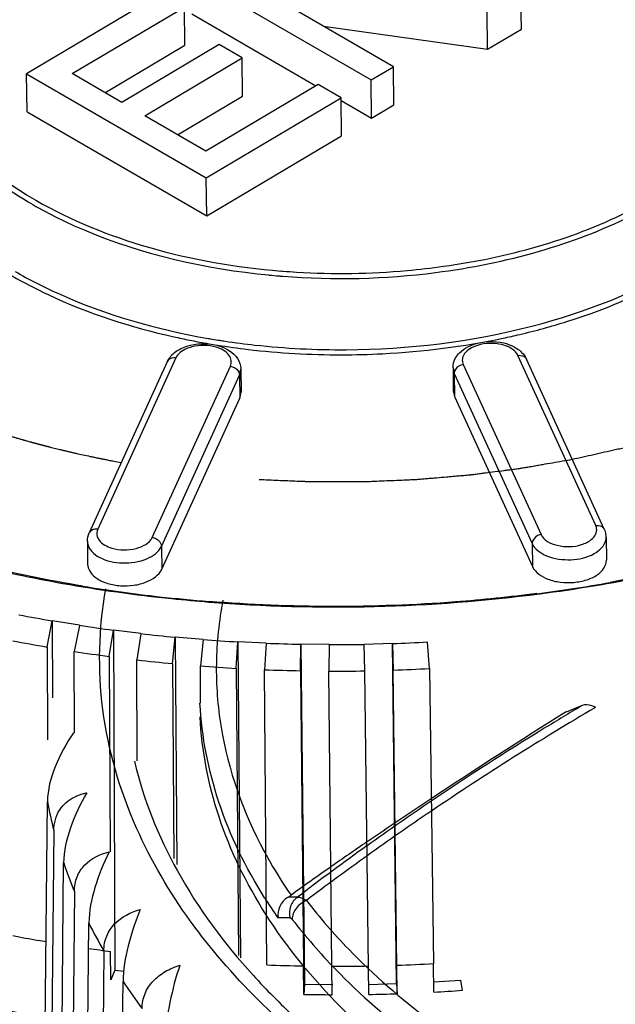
# Model space of a CAD drawing. Header units: millimetres. Extents: x 1117 to 38156, y -1945 to 7303.
# Tile 210 of 256: x 7870.23 to 7876.56, y 1084.17 to 1094.63. Entities that reach past the tile are written whole.
import ezdxf

# ---------------------------------------------------------------- set-up
doc = ezdxf.new("R2010")
doc.units = ezdxf.units.MM

msp = doc.modelspace()

# ---------------------------------------------------------------- linework, layer by layer
at = {"linetype": 'Continuous'}
for p, q in [((7872.058, 1095.097), (7873.966, 1093.991)), ((7874.205, 1094.132), (7872.54, 1095.097)), ((7875.562, 1094.531), (7875.557, 1094.936)), ((7871.739, 1094.908), (7870.307, 1094.057)), ((7870.789, 1094.058), (7871.983, 1094.766)), ((7871.988, 1094.361), (7871.983, 1094.766)), ((7875.204, 1094.318), (7875.199, 1094.723)), ((7872.062, 1094.692), (7873.38, 1093.928)), ((7873.461, 1094.563), (7875.204, 1094.318)), ((7875.204, 1094.318), (7875.562, 1094.531)), ((7871.137, 1093.856), (7871.988, 1094.361)), ((7872.352, 1094.366), (7871.317, 1093.752)), ((7872.595, 1094.225), (7872.352, 1094.366)), ((7871.561, 1093.61), (7872.595, 1094.225)), ((7872.6, 1093.82), (7872.595, 1094.225)), ((7873.966, 1093.991), (7874.205, 1094.132)), ((7874.209, 1093.727), (7874.205, 1094.132)), ((7870.312, 1093.652), (7870.307, 1094.057)), ((7870.307, 1094.057), (7872.215, 1092.951)), ((7871.317, 1093.752), (7870.789, 1094.058)), ((7873.971, 1093.586), (7873.966, 1093.991)), ((7873.404, 1093.943), (7872.21, 1093.234)), ((7873.648, 1093.802), (7873.404, 1093.943)), ((7871.908, 1093.409), (7872.6, 1093.82)), ((7872.215, 1092.951), (7873.648, 1093.802)), ((7873.652, 1093.397), (7873.648, 1093.802)), ((7873.648, 1093.773), (7873.971, 1093.586)), ((7873.971, 1093.586), (7874.209, 1093.727)), ((7870.312, 1093.652), (7872.22, 1092.546)), ((7872.21, 1093.234), (7871.561, 1093.61)), ((7872.22, 1092.546), (7873.652, 1093.397)), ((7872.22, 1092.546), (7872.215, 1092.951)), ((7876.352, 1089.257), (7875.525, 1091.064)), ((7871.801, 1090.998), (7870.972, 1089.179)), ((7871.891, 1091.038), (7871.062, 1089.218)), ((7871.641, 1089.131), (7872.471, 1090.951)), ((7874.945, 1090.969), (7875.772, 1089.162)), ((7876.443, 1089.218), (7875.616, 1091.025)), ((7871.739, 1089.036), (7872.568, 1090.855)), ((7872.568, 1090.855), (7872.582, 1090.918)), ((7872.568, 1090.855), (7872.571, 1090.612)), ((7872.582, 1090.918), (7872.585, 1090.675)), ((7874.836, 1090.931), (7874.839, 1090.688)), ((7874.836, 1090.931), (7874.849, 1090.872)), ((7874.849, 1090.872), (7874.852, 1090.629)), ((7874.849, 1090.872), (7875.676, 1089.065)), ((7872.571, 1090.612), (7872.585, 1090.674)), ((7874.839, 1090.687), (7874.852, 1090.629)), ((7874.852, 1090.629), (7875.679, 1088.822)), ((7871.742, 1088.793), (7872.571, 1090.612)), ((7870.57, 1090.087), (7870.63, 1090.073)), ((7871.236, 1089.941), (7871.25, 1089.938)), ((7871.25, 1089.938), (7871.312, 1089.926)), ((7870.952, 1089.089), (7870.955, 1088.846)), ((7875.676, 1089.065), (7875.679, 1088.822)), ((7876.463, 1089.133), (7876.466, 1088.89)), ((7871.739, 1089.036), (7871.742, 1088.793)), ((7870.524, 1087.967), (7870.579, 1088.243)), ((7870.579, 1088.244), (7870.581, 1087.426)), ((7870.867, 1088.197), (7870.579, 1088.244)), ((7870.867, 1088.196), (7870.812, 1087.92)), ((7871.185, 1087.866), (7871.228, 1088.145)), ((7871.228, 1088.146), (7871.243, 1084.534)), ((7871.52, 1088.109), (7871.228, 1088.146)), ((7871.52, 1088.108), (7871.478, 1087.83)), ((7871.856, 1087.791), (7871.886, 1088.07)), ((7871.886, 1088.071), (7871.901, 1085.657)), ((7872.182, 1088.046), (7871.886, 1088.071)), ((7872.182, 1088.045), (7872.152, 1087.765)), ((7872.534, 1087.74), (7872.551, 1088.02)), ((7872.551, 1088.021), (7872.579, 1084.664)), ((7872.85, 1088.007), (7872.551, 1088.021)), ((7872.85, 1088.006), (7872.832, 1087.725)), ((7874.585, 1087.738), (7874.564, 1088.018)), ((7870.524, 1087.967), (7870.527, 1086.981)), ((7870.814, 1087.055), (7870.812, 1087.92)), ((7873.216, 1087.714), (7873.221, 1087.995)), ((7873.221, 1087.996), (7873.258, 1084.383)), ((7873.521, 1087.993), (7873.221, 1087.996)), ((7873.521, 1087.992), (7873.516, 1087.711)), ((7874.193, 1088.003), (7873.893, 1087.995)), ((7873.901, 1087.713), (7873.893, 1087.994)), ((7874.237, 1084.39), (7874.193, 1088.003)), ((7874.193, 1088.002), (7874.201, 1087.721)), ((7871.185, 1087.866), (7871.194, 1085.791)), ((7871.482, 1086.756), (7871.478, 1087.83)), ((7871.856, 1087.791), (7871.869, 1085.721)), ((7872.154, 1087.369), (7872.152, 1087.765)), ((7872.534, 1087.74), (7872.559, 1084.689)), ((7872.858, 1084.59), (7872.832, 1087.725)), ((7873.216, 1087.714), (7873.249, 1084.578)), ((7873.549, 1084.575), (7873.516, 1087.711)), ((7873.943, 1084.275), (7873.901, 1087.713)), ((7874.243, 1084.283), (7874.201, 1087.721)), ((7874.585, 1087.738), (7874.63, 1084.603)), ((7876.207, 1087.345), (7876.037, 1087.276)), ((7870.481, 1081.604), (7870.527, 1086.323)), ((7870.596, 1086.016), (7870.551, 1081.292)), ((7870.654, 1080.948), (7870.7, 1085.672)), ((7870.814, 1085.37), (7870.77, 1080.641)), ((7870.924, 1080.304), (7870.968, 1085.033)), ((7871.127, 1084.738), (7871.086, 1080.004)), ((7871.202, 1084.429), (7871.199, 1084.732)), ((7873.252, 1084.276), (7873.249, 1084.578)), ((7873.552, 1084.273), (7873.549, 1084.575)), ((7874.633, 1084.3), (7874.63, 1084.603)), ((7871.243, 1084.534), (7871.202, 1084.429)), ((7871.243, 1084.534), (7871.344, 1084.522)), ((7871.29, 1079.677), (7871.331, 1084.411)), ((7873.258, 1084.383), (7873.252, 1084.276)), ((7873.258, 1084.383), (7873.558, 1084.38)), ((7873.937, 1084.382), (7874.237, 1084.39)), ((7874.237, 1084.39), (7874.243, 1084.283)), ((7874.632, 1084.408), (7874.914, 1084.426)), ((7874.914, 1084.426), (7874.932, 1084.319))]:
    msp.add_line(p, q, dxfattribs=at)
for centre, radius, start, end in [((7873.634, 1099.688), 7.806, 264.4575, 265.2366), ((7873.636, 1099.714), 7.832, 265.2362, 265.3518), ((7873.637, 1099.722), 7.84, 265.3518, 265.5512), ((7873.637, 1099.696), 7.76, 265.3531, 265.5298), ((7873.646, 1099.849), 7.968, 265.5535, 277.2398), ((7873.639, 1099.722), 7.786, 265.5302, 266.5758), ((7873.509, 1098.602), 7.52, 257.4171, 258.7425), ((7873.793, 1098.69), 7.607, 281.9474, 283.3108), ((7873.545, 1098.787), 7.709, 258.7428, 260.0227), ((7873.565, 1098.894), 7.817, 260.02, 260.1487), ((7873.568, 1098.887), 7.757, 260.1006, 260.2526), ((7873.578, 1098.944), 7.815, 260.2532, 260.9081), ((7873.587, 1099), 7.872, 260.9075, 261.0784), ((7873.592, 1099.036), 7.908, 261.0786, 261.4464), ((7871.858, 1090.972), 0.0623, 137.538, 155.5446), ((7876.259, 1089.131), 0.204, 0.67, 8.7054), ((7871.092, 1089.091), 0.14, 180.6226, 192.5731), ((7876.322, 1089.131), 0.141, 347.3921, 0.6669), ((7873.674, 1104.523), 16.121, 277.3107, 280.1158), ((7873.493, 1104.384), 15.982, 260.681, 263.6172), ((7873.551, 1104.887), 16.488, 263.6114, 265.4612), ((7873.372, 1104.479), 16.473, 258.988, 260.2389), ((7873.469, 1105.071), 17.073, 261.2346, 262.4561), ((7873.368, 1104.512), 16.788, 258.9785, 260.2484), ((7873.529, 1105.553), 17.559, 263.4309, 264.6297), ((7873.56, 1105.912), 17.919, 265.5889, 266.7716), ((7873.572, 1106.138), 18.145, 267.7204, 268.8933), ((7873.575, 1106.17), 18.177, 271.9485, 273.12), ((7873.466, 1105.115), 17.399, 261.2254, 262.4653), ((7873.573, 1106.224), 18.232, 269.8366, 271.0057), ((7873.528, 1105.606), 17.894, 263.4218, 264.6388), ((7873.559, 1105.972), 18.261, 265.5799, 266.7806), ((7873.571, 1106.202), 18.491, 267.7115, 268.9022), ((7873.572, 1106.29), 18.58, 269.8277, 271.0146), ((7873.574, 1106.235), 18.524, 271.9396, 273.1289), ((7908.902, 1034.657), 62.04, 121.9884, 123.56113), ((7906.583, 1038.086), 57.901, 123.52509, 124.33797), ((7875.083, 1087.183), 4.636, 190.6882, 194.5793), ((7891.863, 1060.788), 30.825, 124.0458, 125.5881), ((7892.715, 1059.491), 32.289, 124.114, 125.5874), ((7890.374, 1062.858), 28.276, 125.5756, 127.4442), ((7899.444, 1048.534), 45.247, 124.3358, 124.9303), ((7892.666, 1059.545), 32.216, 125.5721, 126.9998), ((7875.44, 1087.293), 5.009, 198.8742, 202.5696), ((7892.985, 1057.769), 33.977, 124.9174, 125.7888), ((7877.339, 1088.148), 5.328, 212.2913, 215.041), ((7872.741, 1085.849), 0.64, 301.9478, 305.7674), ((7873.158, 1081.008), 4.3, 89.666, 91.0375), ((7873.1, 1079.507), 5.583, 89.9662, 91.2671), ((7875.958, 1087.532), 5.581, 206.6024, 210.0412), ((7873.39, 1101.479), 16.89, 258.9729, 259.9094), ((7873.422, 1101.656), 17.069, 259.9082, 260.1853), ((7873.508, 1102.199), 17.619, 261.7032, 262.4685), ((7873.605, 1103.235), 18.66, 267.7073, 268.9063), ((7873.606, 1103.324), 18.749, 269.8236, 271.0188), ((7873.608, 1103.268), 18.693, 271.9355, 273.1331), ((7876.638, 1087.96), 6.384, 213.7708, 216.9093)]:
    msp.add_arc(centre, radius, start, end, dxfattribs=at)
for major_axis, ratio, start_param, end_param in [((10.999, 0.114), 0.565425, -1.622309, -1.595035), ((10.999, 0.135), 0.565416, -1.560584, -1.533311), ((10.999, 0.157), 0.565488, -1.498858, -1.471585)]:
    msp.add_ellipse((7873.754, 1090.493), major_axis=major_axis, ratio=ratio, start_param=start_param, end_param=end_param, dxfattribs=at)
for points, knots in [([(7869.163, 1095.345), (7869.059, 1095.121), (7868.935, 1094.626), (7869.114, 1093.857), (7869.621, 1093.175), (7870.101, 1092.825), (7870.373, 1092.667)], [0, 0, 0, 0, 0.228593, 0.455907, 0.708275, 1, 1, 1, 1]), ([(7869.191, 1095.327), (7869.094, 1095.108), (7868.984, 1094.621), (7869.169, 1093.873), (7869.669, 1093.209), (7870.14, 1092.867), (7870.406, 1092.713)], [0, 0, 0, 0, 0.227736, 0.455335, 0.708212, 1, 1, 1, 1]), ([(7874.65, 1091.945), (7875.023, 1091.993), (7875.738, 1092.137), (7876.959, 1092.596), (7877.759, 1093.174), (7878.085, 1093.658)], [0, 0, 0, 0, 0.286927, 0.554094, 1, 1, 1, 1]), ([(7874.734, 1092.011), (7875.407, 1092.105), (7876.612, 1092.43), (7877.665, 1093.176), (7877.992, 1093.624)], [0, 0, 0, 0, 0.550548, 1, 1, 1, 1]), ([(7870.406, 1092.713), (7870.78, 1092.497), (7871.633, 1092.155), (7872.533, 1092), (7873.008, 1091.961)], [0, 0, 0, 0, 0.475557, 1, 1, 1, 1]), ([(7870.373, 1092.667), (7870.548, 1092.566), (7871.337, 1092.179), (7872.21, 1091.984), (7872.88, 1091.919)], [0, 0, 0, 0, 0.231122, 1, 1, 1, 1]), ([(7873.174, 1091.95), (7873.565, 1091.926), (7874.088, 1091.934), (7874.606, 1091.993), (7874.734, 1092.011)], [0, 0, 0, 0, 0.751402, 1, 1, 1, 1]), ([(7873.701, 1091.125), (7874.364, 1091.129), (7875.626, 1091.281), (7876.821, 1091.746), (7877.327, 1092.061)], [0, 0, 0, 0, 0.526245, 1, 1, 1, 1]), ([(7875.544, 1091.287), (7875.713, 1091.327), (7876.344, 1091.5), (7876.953, 1091.762), (7877.361, 1092.016)], [0, 0, 0, 0, 0.265126, 1, 1, 1, 1]), ([(7870.152, 1091.91), (7870.277, 1091.838), (7870.822, 1091.555), (7871.413, 1091.365), (7871.87, 1091.262)], [0, 0, 0, 0, 0.235064, 1, 1, 1, 1]), ([(7870.185, 1091.956), (7870.332, 1091.871), (7870.979, 1091.542), (7871.687, 1091.341), (7872.234, 1091.245)], [0, 0, 0, 0, 0.233372, 1, 1, 1, 1]), ([(7876.103, 1089.961), (7876.179, 1089.979), (7876.293, 1090.004), (7876.445, 1090.039), (7876.541, 1090.06), (7876.617, 1090.077), (7876.664, 1090.088), (7876.697, 1090.095), (7876.716, 1090.1), (7876.736, 1090.106), (7876.759, 1090.112), (7876.798, 1090.123), (7876.845, 1090.137), (7876.922, 1090.158), (7877.017, 1090.186), (7877.113, 1090.213), (7877.189, 1090.235), (7877.237, 1090.248), (7877.275, 1090.259), (7877.299, 1090.266), (7877.318, 1090.271), (7877.332, 1090.276), (7877.346, 1090.281), (7877.373, 1090.29), (7877.414, 1090.305), (7877.469, 1090.324), (7877.524, 1090.343), (7877.597, 1090.368), (7877.67, 1090.394), (7877.743, 1090.42), (7877.797, 1090.439), (7877.843, 1090.455), (7877.875, 1090.466), (7877.893, 1090.472), (7877.907, 1090.477), (7877.92, 1090.483), (7877.937, 1090.49), (7877.967, 1090.503), (7878.01, 1090.521), (7878.062, 1090.543), (7878.131, 1090.572), (7878.2, 1090.601), (7878.269, 1090.63), (7878.321, 1090.652), (7878.372, 1090.674), (7878.411, 1090.69), (7878.437, 1090.701), (7878.448, 1090.706), (7878.457, 1090.709), (7878.465, 1090.713), (7878.478, 1090.72), (7878.497, 1090.73), (7878.528, 1090.745), (7878.567, 1090.765), (7878.629, 1090.796), (7878.707, 1090.835), (7878.784, 1090.874), (7878.846, 1090.905), (7878.885, 1090.925), (7878.916, 1090.94), (7878.935, 1090.95), (7878.951, 1090.958), (7878.962, 1090.964), (7878.974, 1090.971), (7878.997, 1090.985), (7879.031, 1091.006), (7879.077, 1091.033), (7879.123, 1091.061), (7879.185, 1091.097), (7879.292, 1091.161), (7879.384, 1091.216), (7879.445, 1091.253)], [0, 0, 0, 0, 0.0625, 0.09375, 0.125, 0.140625, 0.15625, 0.164062, 0.167969, 0.171875, 0.179688, 0.1875, 0.203125, 0.21875, 0.25, 0.28125, 0.296875, 0.3125, 0.320312, 0.328125, 0.332031, 0.335938, 0.339844, 0.34375, 0.359375, 0.375, 0.390625, 0.40625, 0.4375, 0.453125, 0.46875, 0.484375, 0.492188, 0.496094, 0.5, 0.503906, 0.507812, 0.515625, 0.53125, 0.546875, 0.5625, 0.59375, 0.609375, 0.625, 0.640625, 0.65625, 0.660156, 0.664062, 0.666016, 0.667969, 0.671875, 0.679688, 0.6875, 0.703125, 0.71875, 0.75, 0.78125, 0.796875, 0.8125, 0.820312, 0.828125, 0.832031, 0.835938, 0.839844, 0.84375, 0.859375, 0.875, 0.890625, 0.90625, 0.9375, 1, 1, 1, 1]), ([(7872.061, 1091.155), (7872.041, 1091.149), (7871.976, 1091.127), (7871.912, 1091.082), (7871.891, 1091.038)], [0, 0, 0, 0, 0.293846, 1, 1, 1, 1]), ([(7872.471, 1090.951), (7872.479, 1090.969), (7872.486, 1091.011), (7872.445, 1091.1), (7872.372, 1091.136), (7872.321, 1091.151)], [0, 0, 0, 0, 0.212093, 0.43327, 1, 1, 1, 1]), ([(7872.326, 1091.172), (7872.355, 1091.165), (7872.454, 1091.133), (7872.547, 1091.053), (7872.571, 1090.98)], [0, 0, 0, 0, 0.273927, 1, 1, 1, 1]), ([(7872.336, 1091.174), (7872.443, 1091.156), (7872.88, 1091.096), (7873.32, 1091.071), (7873.652, 1091.071)], [0, 0, 0, 0, 0.247278, 1, 1, 1, 1]), ([(7872.416, 1091.216), (7872.521, 1091.2), (7872.948, 1091.145), (7873.378, 1091.123), (7873.701, 1091.125)], [0, 0, 0, 0, 0.247517, 1, 1, 1, 1]), ([(7873.652, 1091.071), (7873.797, 1091.071), (7874.373, 1091.086), (7874.947, 1091.159), (7875.368, 1091.248)], [0, 0, 0, 0, 0.252852, 1, 1, 1, 1]), ([(7874.864, 1091.039), (7874.876, 1091.059), (7874.934, 1091.134), (7875.026, 1091.177), (7875.096, 1091.194)], [0, 0, 0, 0, 0.235934, 1, 1, 1, 1]), ([(7875.095, 1091.171), (7875.044, 1091.155), (7874.971, 1091.118), (7874.929, 1091.03), (7874.937, 1090.987), (7874.945, 1090.969)], [0, 0, 0, 0, 0.568009, 0.789399, 1, 1, 1, 1]), ([(7875.525, 1091.064), (7875.518, 1091.078), (7875.478, 1091.136), (7875.408, 1091.166), (7875.355, 1091.179)], [0, 0, 0, 0, 0.210151, 1, 1, 1, 1]), ([(7875.413, 1091.186), (7875.428, 1091.181), (7875.483, 1091.16), (7875.535, 1091.128), (7875.565, 1091.097)], [0, 0, 0, 0, 0.262249, 1, 1, 1, 1]), ([(7875.525, 1091.064), (7875.534, 1091.066), (7875.569, 1091.068), (7875.606, 1091.048), (7875.616, 1091.025)], [0, 0, 0, 0, 0.282875, 1, 1, 1, 1]), ([(7870.066, 1090.228), (7870.069, 1090.227), (7870.074, 1090.225), (7870.08, 1090.224), (7870.084, 1090.223), (7870.087, 1090.222), (7870.088, 1090.221), (7870.09, 1090.221), (7870.091, 1090.22), (7870.092, 1090.22), (7870.094, 1090.219), (7870.099, 1090.218), (7870.105, 1090.216), (7870.114, 1090.213), (7870.123, 1090.211), (7870.135, 1090.207), (7870.156, 1090.201), (7870.186, 1090.192), (7870.216, 1090.183), (7870.241, 1090.176), (7870.256, 1090.172), (7870.268, 1090.169), (7870.276, 1090.166), (7870.281, 1090.165), (7870.288, 1090.163), (7870.301, 1090.159), (7870.319, 1090.154), (7870.334, 1090.15), (7870.341, 1090.148)], [0, 0, 0, 0, 0.0625, 0.09375, 0.125, 0.140625, 0.15625, 0.164062, 0.167969, 0.171875, 0.179688, 0.1875, 0.21875, 0.25, 0.28125, 0.3125, 0.375, 0.5, 0.625, 0.6875, 0.75, 0.78125, 0.8125, 0.828125, 0.84375, 0.875, 0.9375, 1, 1, 1, 1]), ([(7870.341, 1090.148), (7870.344, 1090.147), (7870.348, 1090.146), (7870.354, 1090.144), (7870.358, 1090.143), (7870.361, 1090.142), (7870.363, 1090.142), (7870.365, 1090.142), (7870.365, 1090.141), (7870.367, 1090.141), (7870.369, 1090.14), (7870.374, 1090.139), (7870.38, 1090.137), (7870.39, 1090.135), (7870.399, 1090.132), (7870.406, 1090.13), (7870.41, 1090.129), (7870.412, 1090.129), (7870.414, 1090.128), (7870.415, 1090.128), (7870.416, 1090.128), (7870.418, 1090.127), (7870.421, 1090.126), (7870.425, 1090.125), (7870.429, 1090.124), (7870.432, 1090.123), (7870.434, 1090.123), (7870.436, 1090.122), (7870.437, 1090.122), (7870.438, 1090.122), (7870.438, 1090.122), (7870.44, 1090.121), (7870.441, 1090.121), (7870.444, 1090.12), (7870.448, 1090.119), (7870.452, 1090.118), (7870.459, 1090.116), (7870.466, 1090.114), (7870.474, 1090.112), (7870.48, 1090.111), (7870.484, 1090.11), (7870.487, 1090.109), (7870.488, 1090.109), (7870.489, 1090.108), (7870.49, 1090.108), (7870.492, 1090.108), (7870.495, 1090.107), (7870.5, 1090.106), (7870.504, 1090.105), (7870.507, 1090.104), (7870.509, 1090.103), (7870.51, 1090.103), (7870.511, 1090.103), (7870.512, 1090.102), (7870.514, 1090.102), (7870.517, 1090.101), (7870.521, 1090.1), (7870.529, 1090.098), (7870.538, 1090.096), (7870.552, 1090.092), (7870.563, 1090.089), (7870.57, 1090.087)], [0, 0, 0, 0, 0.0625, 0.09375, 0.125, 0.140625, 0.15625, 0.164062, 0.167969, 0.171875, 0.179688, 0.1875, 0.21875, 0.25, 0.28125, 0.3125, 0.320312, 0.328125, 0.332031, 0.335938, 0.34375, 0.359375, 0.375, 0.40625, 0.4375, 0.453125, 0.46875, 0.484375, 0.492188, 0.496094, 0.5, 0.503906, 0.507812, 0.515625, 0.53125, 0.546875, 0.5625, 0.59375, 0.625, 0.640625, 0.65625, 0.664062, 0.667969, 0.671875, 0.679688, 0.6875, 0.71875, 0.75, 0.78125, 0.796875, 0.8125, 0.820312, 0.828125, 0.832031, 0.835938, 0.84375, 0.859375, 0.875, 0.90625, 0.9375, 1, 1, 1, 1]), ([(7870.63, 1090.073), (7870.64, 1090.07), (7870.654, 1090.067), (7870.672, 1090.062), (7870.684, 1090.059), (7870.693, 1090.057), (7870.699, 1090.056), (7870.703, 1090.055), (7870.706, 1090.054), (7870.709, 1090.053), (7870.713, 1090.053), (7870.722, 1090.05), (7870.736, 1090.047), (7870.755, 1090.043), (7870.774, 1090.038), (7870.799, 1090.032), (7870.843, 1090.022), (7870.906, 1090.008), (7870.969, 1089.995), (7871.013, 1089.985), (7871.039, 1089.98), (7871.058, 1089.976), (7871.077, 1089.972), (7871.091, 1089.969), (7871.101, 1089.967), (7871.105, 1089.966), (7871.108, 1089.966), (7871.111, 1089.965), (7871.118, 1089.964), (7871.128, 1089.962), (7871.144, 1089.959), (7871.164, 1089.955), (7871.196, 1089.948), (7871.22, 1089.944), (7871.236, 1089.941)], [0, 0, 0, 0, 0.0625, 0.09375, 0.125, 0.140625, 0.15625, 0.164062, 0.167969, 0.171875, 0.179688, 0.1875, 0.21875, 0.25, 0.28125, 0.3125, 0.375, 0.5, 0.625, 0.6875, 0.71875, 0.75, 0.78125, 0.8125, 0.820312, 0.828125, 0.832031, 0.835938, 0.84375, 0.859375, 0.875, 0.90625, 0.9375, 1, 1, 1, 1]), ([(7880.644, 1090.093), (7880.346, 1089.922), (7879.037, 1089.261), (7877.61, 1088.85), (7876.506, 1088.653)], [0, 0, 0, 0, 0.234334, 1, 1, 1, 1]), ([(7870.905, 1088.613), (7870.535, 1088.674), (7869.147, 1088.953), (7867.792, 1089.436), (7866.876, 1089.934)], [0, 0, 0, 0, 0.264482, 1, 1, 1, 1]), ([(7872.777, 1089.747), (7872.844, 1089.744), (7872.946, 1089.74), (7873.08, 1089.734), (7873.164, 1089.731), (7873.232, 1089.728), (7873.274, 1089.726), (7873.303, 1089.725), (7873.32, 1089.724), (7873.338, 1089.724), (7873.36, 1089.724), (7873.396, 1089.724), (7873.44, 1089.724), (7873.511, 1089.724), (7873.6, 1089.724), (7873.706, 1089.724), (7873.786, 1089.724), (7873.84, 1089.724), (7873.862, 1089.724), (7873.879, 1089.724), (7873.897, 1089.724), (7873.928, 1089.726), (7873.973, 1089.727), (7874.079, 1089.732), (7874.203, 1089.737), (7874.327, 1089.742), (7874.389, 1089.745), (7874.424, 1089.747), (7874.451, 1089.747), (7874.477, 1089.75), (7874.512, 1089.753), (7874.556, 1089.757), (7874.609, 1089.761), (7874.68, 1089.767), (7874.75, 1089.773), (7874.82, 1089.779), (7874.873, 1089.784), (7874.926, 1089.788), (7874.97, 1089.792), (7875.001, 1089.795), (7875.018, 1089.796), (7875.034, 1089.799), (7875.055, 1089.801), (7875.088, 1089.805), (7875.13, 1089.811), (7875.196, 1089.819), (7875.279, 1089.83), (7875.362, 1089.841), (7875.428, 1089.849), (7875.469, 1089.854), (7875.502, 1089.859), (7875.523, 1089.861), (7875.539, 1089.863), (7875.552, 1089.866), (7875.565, 1089.868), (7875.592, 1089.872), (7875.631, 1089.879), (7875.683, 1089.888), (7875.736, 1089.898), (7875.806, 1089.91), (7875.928, 1089.931), (7876.033, 1089.949), (7876.103, 1089.961)], [0, 0, 0, 0, 0.0625, 0.09375, 0.125, 0.140625, 0.15625, 0.164062, 0.167969, 0.171875, 0.179688, 0.1875, 0.203125, 0.21875, 0.25, 0.28125, 0.3125, 0.320312, 0.328125, 0.332031, 0.335938, 0.34375, 0.359375, 0.375, 0.4375, 0.46875, 0.484375, 0.492188, 0.5, 0.507812, 0.515625, 0.53125, 0.546875, 0.5625, 0.59375, 0.609375, 0.625, 0.640625, 0.65625, 0.664062, 0.667969, 0.671875, 0.679688, 0.6875, 0.703125, 0.71875, 0.75, 0.78125, 0.796875, 0.8125, 0.820312, 0.828125, 0.832031, 0.835938, 0.839844, 0.84375, 0.859375, 0.875, 0.890625, 0.90625, 0.9375, 1, 1, 1, 1]), ([(7870.693, 1088.639), (7870.364, 1088.698), (7869.121, 1088.96), (7867.909, 1089.387), (7867.075, 1089.813)], [0, 0, 0, 0, 0.262828, 1, 1, 1, 1]), ([(7871.062, 1089.218), (7871.052, 1089.22), (7871.018, 1089.221), (7870.982, 1089.201), (7870.972, 1089.179)], [0, 0, 0, 0, 0.28287, 1, 1, 1, 1]), ([(7875.772, 1089.162), (7875.759, 1089.16), (7875.714, 1089.146), (7875.676, 1089.099), (7875.676, 1089.065)], [0, 0, 0, 0, 0.273677, 1, 1, 1, 1]), ([(7875.772, 1089.162), (7875.8, 1089.1), (7875.962, 1089.021), (7876.119, 1089.029), (7876.202, 1089.055)], [0, 0, 0, 0, 0.440337, 1, 1, 1, 1]), ([(7876.202, 1089.055), (7876.221, 1089.061), (7876.283, 1089.085), (7876.342, 1089.134), (7876.357, 1089.179)], [0, 0, 0, 0, 0.297086, 1, 1, 1, 1]), ([(7876.352, 1089.257), (7876.361, 1089.259), (7876.396, 1089.261), (7876.433, 1089.24), (7876.443, 1089.218)], [0, 0, 0, 0, 0.282875, 1, 1, 1, 1]), ([(7870.956, 1089.06), (7870.969, 1089), (7871.094, 1088.888), (7871.329, 1088.846), (7871.569, 1088.878), (7871.711, 1088.975), (7871.739, 1089.036)], [0, 0, 0, 0, 0.205558, 0.486688, 0.777132, 1, 1, 1, 1]), ([(7871.057, 1089.14), (7871.061, 1089.126), (7871.094, 1089.067), (7871.161, 1089.033), (7871.211, 1089.018)], [0, 0, 0, 0, 0.21078, 1, 1, 1, 1]), ([(7871.211, 1089.018), (7871.294, 1088.993), (7871.452, 1088.989), (7871.613, 1089.069), (7871.641, 1089.131)], [0, 0, 0, 0, 0.557788, 1, 1, 1, 1]), ([(7871.641, 1089.131), (7871.654, 1089.129), (7871.699, 1089.116), (7871.738, 1089.07), (7871.739, 1089.036)], [0, 0, 0, 0, 0.272948, 1, 1, 1, 1]), ([(7875.676, 1089.065), (7875.704, 1089.004), (7875.846, 1088.909), (7876.087, 1088.881), (7876.321, 1088.927), (7876.446, 1089.04), (7876.459, 1089.101)], [0, 0, 0, 0, 0.221075, 0.510705, 0.792851, 1, 1, 1, 1]), ([(7870.955, 1088.847), (7870.956, 1088.786), (7871.035, 1088.692), (7871.171, 1088.637), (7871.305, 1088.613), (7871.445, 1088.618), (7871.603, 1088.657), (7871.712, 1088.729), (7871.742, 1088.793)], [0, 0, 0, 0, 0.195794, 0.327546, 0.475397, 0.628058, 0.772888, 1, 1, 1, 1]), ([(7875.679, 1088.822), (7875.709, 1088.758), (7875.819, 1088.687), (7875.977, 1088.651), (7876.119, 1088.648), (7876.253, 1088.675), (7876.389, 1088.733), (7876.467, 1088.829), (7876.465, 1088.891)], [0, 0, 0, 0, 0.225852, 0.370515, 0.523358, 0.671608, 0.803794, 1, 1, 1, 1]), ([(7872.243, 1088.441), (7872.112, 1088.452), (7871.593, 1088.499), (7871.076, 1088.571), (7870.693, 1088.639)], [0, 0, 0, 0, 0.252188, 1, 1, 1, 1]), ([(7876.896, 1088.718), (7876.519, 1088.641), (7874.983, 1088.387), (7873.412, 1088.349), (7872.243, 1088.441)], [0, 0, 0, 0, 0.246825, 1, 1, 1, 1]), ([(7871.475, 1086.042), (7871.297, 1086.441), (7871.051, 1087.284), (7871.073, 1088.164), (7871.148, 1088.585)], [0, 0, 0, 0, 0.505638, 1, 1, 1, 1]), ([(7875.726, 1088.534), (7875.439, 1088.497), (7874.283, 1088.379), (7873.115, 1088.381), (7872.246, 1088.45)], [0, 0, 0, 0, 0.249081, 1, 1, 1, 1]), ([(7872.392, 1088.464), (7872.349, 1088.243), (7872.302, 1087.791), (7872.37, 1086.874), (7872.608, 1086.209), (7872.828, 1085.8)], [0, 0, 0, 0, 0.246654, 0.49255, 1, 1, 1, 1]), ([(7874.812, 1082.83), (7875.703, 1082.314), (7877.726, 1081.481), (7881.027, 1080.836), (7884.522, 1080.767), (7887.917, 1081.28), (7890.512, 1082.184), (7892.276, 1083.176), (7893.366, 1083.998), (7894.239, 1084.902), (7894.876, 1085.871), (7895.262, 1086.883), (7895.344, 1087.58), (7895.34, 1087.919)], [0, 0, 0, 0, 0.128441, 0.270083, 0.417498, 0.562248, 0.69635, 0.757534, 0.814108, 0.865994, 0.913562, 0.957731, 1, 1, 1, 1]), ([(7872.835, 1085.302), (7872.634, 1085.62), (7872.309, 1086.285), (7872.167, 1087.014), (7872.148, 1087.37)], [0, 0, 0, 0, 0.512923, 1, 1, 1, 1]), ([(7876.207, 1087.345), (7876.073, 1087.265), (7875.531, 1086.939), (7875, 1086.596), (7874.605, 1086.329)], [0, 0, 0, 0, 0.247133, 1, 1, 1, 1]), ([(7876.348, 1087.325), (7876.056, 1087.152), (7875.469, 1086.795), (7874.894, 1086.419), (7874.607, 1086.224)], [0, 0, 0, 0, 0.494026, 1, 1, 1, 1]), ([(7876.348, 1087.325), (7876.336, 1087.332), (7876.293, 1087.353), (7876.238, 1087.359), (7876.207, 1087.345)], [0, 0, 0, 0, 0.291042, 1, 1, 1, 1]), ([(7872.844, 1085.133), (7872.64, 1085.454), (7872.31, 1086.126), (7872.167, 1086.864), (7872.15, 1087.224)], [0, 0, 0, 0, 0.513028, 1, 1, 1, 1]), ([(7870.804, 1087.055), (7870.727, 1086.942), (7870.599, 1086.711), (7870.529, 1086.45), (7870.527, 1086.323)], [0, 0, 0, 0, 0.519747, 1, 1, 1, 1]), ([(7871.452, 1086.753), (7871.548, 1086.347), (7871.879, 1085.525), (7872.405, 1084.817), (7872.712, 1084.48)], [0, 0, 0, 0, 0.477835, 1, 1, 1, 1]), ([(7870.596, 1086.016), (7870.597, 1086.092), (7870.634, 1086.244), (7870.752, 1086.343), (7870.815, 1086.373)], [0, 0, 0, 0, 0.52414, 1, 1, 1, 1]), ([(7870.947, 1086.418), (7870.878, 1086.3), (7870.763, 1086.061), (7870.701, 1085.799), (7870.7, 1085.672)], [0, 0, 0, 0, 0.517715, 1, 1, 1, 1]), ([(7870.815, 1086.373), (7870.846, 1086.389), (7870.89, 1086.405), (7870.935, 1086.415), (7870.947, 1086.418)], [0, 0, 0, 0, 0.744888, 1, 1, 1, 1]), ([(7872.29, 1084.74), (7872.205, 1084.843), (7871.891, 1085.248), (7871.629, 1085.695), (7871.475, 1086.042)], [0, 0, 0, 0, 0.259572, 1, 1, 1, 1]), ([(7895.096, 1085.992), (7894.422, 1084.645), (7892.812, 1083.281), (7890.653, 1082.197), (7888.854, 1081.502), (7886.394, 1080.915), (7883.305, 1080.667), (7880.217, 1080.879), (7877.327, 1081.535), (7875.554, 1082.285), (7874.76, 1082.735)], [0, 0, 0, 0, 0.20281, 0.263248, 0.326929, 0.461802, 0.602425, 0.742815, 0.877024, 1, 1, 1, 1]), ([(7870.814, 1085.37), (7870.814, 1085.423), (7870.832, 1085.526), (7870.944, 1085.699), (7871.088, 1085.767), (7871.184, 1085.791)], [0, 0, 0, 0, 0.26355, 0.508193, 1, 1, 1, 1]), ([(7871.184, 1085.791), (7871.123, 1085.669), (7871.024, 1085.424), (7870.969, 1085.161), (7870.968, 1085.033)], [0, 0, 0, 0, 0.515806, 1, 1, 1, 1]), ([(7872.828, 1085.8), (7872.849, 1085.76), (7872.939, 1085.599), (7873.037, 1085.444), (7873.115, 1085.33)], [0, 0, 0, 0, 0.246598, 1, 1, 1, 1]), ([(7873.08, 1085.306), (7873.044, 1085.284), (7872.986, 1085.217), (7872.972, 1085.13), (7872.977, 1085.089)], [0, 0, 0, 0, 0.506558, 1, 1, 1, 1]), ([(7873.183, 1085.307), (7873.15, 1085.284), (7873.098, 1085.216), (7873.094, 1085.13), (7873.104, 1085.091)], [0, 0, 0, 0, 0.494177, 1, 1, 1, 1]), ([(7873.183, 1085.307), (7873.19, 1085.308), (7873.224, 1085.308), (7873.256, 1085.29), (7873.278, 1085.274)], [0, 0, 0, 0, 0.202381, 1, 1, 1, 1]), ([(7873.278, 1085.274), (7873.236, 1085.256), (7873.164, 1085.201), (7873.127, 1085.114), (7873.128, 1085.073)], [0, 0, 0, 0, 0.526615, 1, 1, 1, 1]), ([(7873.278, 1085.274), (7873.418, 1085.093), (7874.069, 1084.348), (7874.879, 1083.753), (7875.534, 1083.373)], [0, 0, 0, 0, 0.232123, 1, 1, 1, 1]), ([(7871.127, 1084.738), (7871.127, 1084.792), (7871.147, 1084.898), (7871.265, 1085.076), (7871.413, 1085.15), (7871.514, 1085.179)], [0, 0, 0, 0, 0.256216, 0.500103, 1, 1, 1, 1]), ([(7871.514, 1085.179), (7871.462, 1085.053), (7871.378, 1084.803), (7871.332, 1084.539), (7871.331, 1084.411)], [0, 0, 0, 0, 0.513906, 1, 1, 1, 1]), ([(7875.422, 1082.794), (7875.146, 1082.953), (7874.166, 1083.582), (7873.298, 1084.418), (7872.844, 1085.133)], [0, 0, 0, 0, 0.273361, 1, 1, 1, 1]), ([(7873.104, 1085.091), (7873.105, 1085.091), (7873.116, 1085.088), (7873.123, 1085.08), (7873.128, 1085.073)], [0, 0, 0, 0, 0.184976, 1, 1, 1, 1]), ([(7873.128, 1085.073), (7873.27, 1084.889), (7873.93, 1084.132), (7874.752, 1083.529), (7875.418, 1083.143)], [0, 0, 0, 0, 0.232123, 1, 1, 1, 1]), ([(7874.669, 1082.788), (7874.431, 1082.926), (7873.56, 1083.473), (7872.769, 1084.159), (7872.29, 1084.74)], [0, 0, 0, 0, 0.267822, 1, 1, 1, 1]), ([(7871.533, 1084.126), (7871.533, 1084.18), (7871.554, 1084.288), (7871.646, 1084.425), (7871.777, 1084.525), (7871.88, 1084.569), (7871.934, 1084.587)], [0, 0, 0, 0, 0.249048, 0.491566, 0.740019, 1, 1, 1, 1]), ([(7871.934, 1084.587), (7871.891, 1084.458), (7871.823, 1084.203), (7871.786, 1083.939), (7871.785, 1083.81)], [0, 0, 0, 0, 0.512267, 1, 1, 1, 1]), ([(7868.602, 1084.479), (7868.749, 1084.435), (7869.349, 1084.263), (7869.96, 1084.127), (7870.423, 1084.044)], [0, 0, 0, 0, 0.245457, 1, 1, 1, 1]), ([(7872.712, 1084.48), (7872.853, 1084.325), (7873.484, 1083.693), (7874.221, 1083.172), (7874.812, 1082.83)], [0, 0, 0, 0, 0.234386, 1, 1, 1, 1])]:
    msp.add_open_spline(points, degree=3, knots=knots, dxfattribs=at)
for points in [[(7871.877, 1091.094), (7871.916, 1091.124), (7871.961, 1091.147), (7872.008, 1091.162)], [(7872.008, 1091.162), (7872.109, 1091.195), (7872.223, 1091.198), (7872.326, 1091.172)], [(7872.321, 1091.151), (7872.238, 1091.176), (7872.145, 1091.177), (7872.061, 1091.155)], [(7875.355, 1091.179), (7875.271, 1091.2), (7875.177, 1091.197), (7875.095, 1091.171)], [(7875.096, 1091.194), (7875.199, 1091.22), (7875.312, 1091.218), (7875.413, 1091.186)], [(7871.801, 1090.998), (7871.818, 1091.035), (7871.846, 1091.068), (7871.877, 1091.094)], [(7871.891, 1091.038), (7871.864, 1091.042), (7871.83, 1091.035), (7871.812, 1091.014)], [(7874.836, 1090.931), (7874.835, 1090.968), (7874.846, 1091.007), (7874.864, 1091.039)], [(7875.565, 1091.097), (7875.586, 1091.076), (7875.604, 1091.052), (7875.616, 1091.025)], [(7872.471, 1090.951), (7872.503, 1090.946), (7872.537, 1090.926), (7872.555, 1090.898)], [(7872.571, 1090.98), (7872.578, 1090.96), (7872.581, 1090.939), (7872.582, 1090.918)], [(7874.945, 1090.969), (7874.912, 1090.964), (7874.879, 1090.943), (7874.862, 1090.915)], [(7872.555, 1090.898), (7872.563, 1090.885), (7872.568, 1090.87), (7872.568, 1090.855)], [(7874.862, 1090.915), (7874.854, 1090.902), (7874.849, 1090.887), (7874.849, 1090.872)], [(7870.952, 1089.089), (7870.952, 1089.12), (7870.959, 1089.151), (7870.972, 1089.179)], [(7871.062, 1089.218), (7871.051, 1089.194), (7871.049, 1089.165), (7871.057, 1089.14)], [(7876.362, 1089.212), (7876.362, 1089.228), (7876.358, 1089.243), (7876.352, 1089.257)], [(7876.357, 1089.179), (7876.36, 1089.19), (7876.362, 1089.201), (7876.362, 1089.212)], [(7876.443, 1089.218), (7876.452, 1089.2), (7876.457, 1089.181), (7876.46, 1089.162)]]:
    msp.add_open_spline(points, degree=3, dxfattribs=at)

doc.saveas('drawing.dxf')
